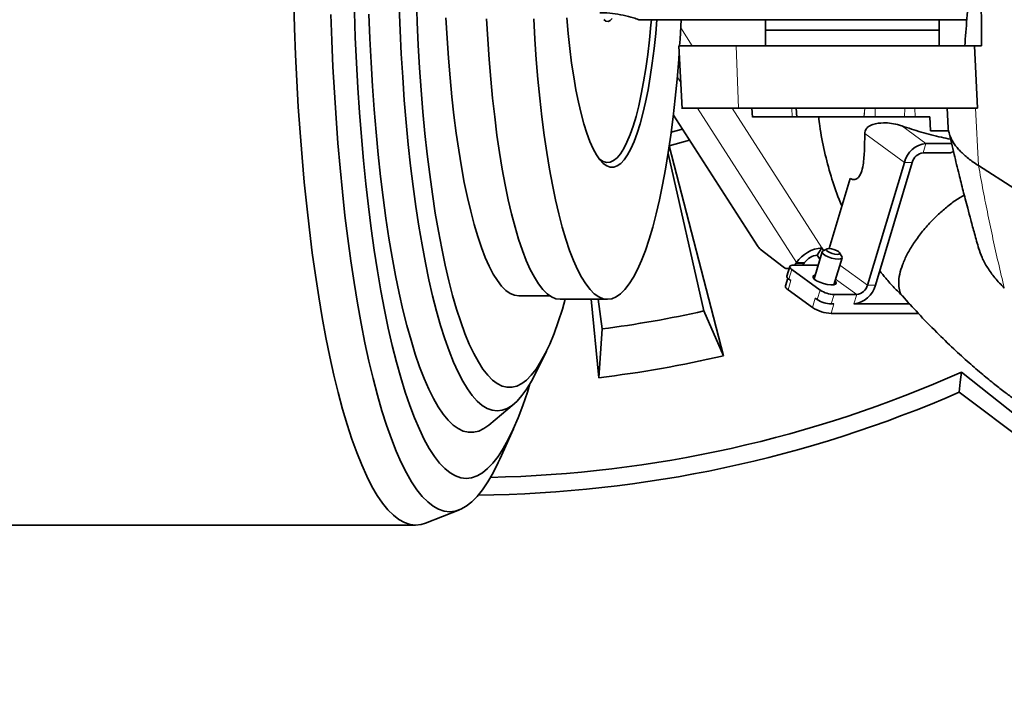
# Model space of a CAD drawing. Header units: millimetres. Extents: x 0 to 14900, y 0 to 10500.
# Tile 36 of 58: x 10777 to 11061, y 5412 to 5603. Entities that reach past the tile are written whole.
import ezdxf

# ---------------------------------------------------------------- set-up
doc = ezdxf.new("R2010")
doc.units = ezdxf.units.MM
doc.header["$LTSCALE"] = 25
doc.styles.add('SLDTEXTSTYLE0', font='TXT', dxfattribs={"width": 0.605})
doc.dimstyles.new('SLDDIMSTYLE1', dxfattribs={"dimtxt": 87.5, "dimasz": 87.5, "dimexe": 0, "dimexo": 0.0625, "dimgap": 21.875, "dimtad": 1, "dimdec": 4, "dimlfac": 25, "dimzin": 12, "dimdsep": 46, "dimtxsty": 'SLDTEXTSTYLE0', "dimsah": 1, "dimcen": 0.09, "dimadec": 1, "dimazin": 3, "dimtfac": 1, "dimtofl": 0, "dimtmove": 0, "dimatfit": 3, "dimfxl": 1, "dimfrac": 2, "dimtolj": 1, "dimtzin": 12, "dimarcsym": 0})

# ---------------------------------------------------------------- blocks, each defined once
blk = doc.blocks.new('_D_7')
at = {"color": 7, "linetype": 'Continuous', "lineweight": 0}
for p, q in [((12304.64, 5821.78), (14452.32, 5821.78)), ((7705.47, 5257.43), (7413.73, 5205.99))]:
    blk.add_line(p, q, dxfattribs=at)
at = {"color": 7, "linetype": 'Continuous', "lineweight": 18}
blk.add_arc((10906.09, 5821.78), 3508.73, 190, 0, dxfattribs=at)
for points in [[(14414.82, 5821.78), (14401.23, 5734.45), (14426.23, 5734.14)], [(7450.66, 5212.5), (7454.65, 5124.2), (7479.21, 5128.85)]]:
    blk.add_solid(points, dxfattribs=at)
at = {"color": 7, "linetype": 'Continuous', "lineweight": 18, "insert": (11078.22, 2427.93), "char_height": 87.5, "attachment_point": 1, "rotation": 5, "style": 'SLDTEXTSTYLE0'}
blk.add_mtext('170°', dxfattribs=at)

msp = doc.modelspace()

# ---------------------------------------------------------------- linework, layer by layer
at = {"color": 7, "linetype": 'Continuous', "lineweight": 35}
for p, q in [((11050.4150163, 5603.2846161), (10966.1893692, 5603.2846161)), ((10992.3535625, 5603.2846161), (10992.3535625, 5600.2846161)), ((11042.3535625, 5600.2846161), (11042.3535625, 5603.2846161)), ((10992.3535625, 5600.2846161), (10992.3535625, 5595.7846161)), ((10992.3535625, 5600.2846161), (11042.3535625, 5600.2846161)), ((11042.3535625, 5595.7846161), (11042.3535625, 5600.2846161)), ((10967.3538135, 5595.7846161), (10968.3099819, 5577.6131296)), ((11052.5360103, 5595.7846161), (10983.8970322, 5595.7846161)), ((11052.5360103, 5595.7846161), (11053.3632565, 5577.7846161)), ((11054.567759, 5595.7846161), (11052.5360103, 5595.7846161)), ((11053.3632565, 5577.7846161), (10984.5293875, 5577.7846161)), ((10988.3538509, 5577.7846161), (10988.5761628, 5575.2538232)), ((11001.1474046, 5577.7846161), (11001.3692321, 5575.251399)), ((11044.6695931, 5577.7833412), (11044.9681889, 5572.1086238)), ((10965.7654419, 5575.8474089), (10989.9889021, 5538.1623948)), ((11020.7072188, 5575.2846161), (11020.6829151, 5575.2846161)), ((11039.6971815, 5575.2846161), (11035.3953687, 5575.2846161)), ((11039.8441697, 5571.2846161), (11039.6971815, 5575.2846161)), ((10965.1445776, 5570.9204166), (10968.3689719, 5571.7970354)), ((10970.4212137, 5568.6043139), (10964.596033, 5567.0201439)), ((11045.0939956, 5571.2846161), (11039.8441697, 5571.2846161)), ((10964.5750132, 5567.0144275), (10980.1935444, 5506.549696)), ((11045.9205045, 5567.6583411), (11038.5418251, 5567.6583411)), ((10974.5064653, 5519.4284967), (10964.251398, 5564.7493731)), ((11045.636801, 5564.9394177), (11037.7268638, 5564.9394177)), ((11045.636801, 5564.9394177), (11046.4737227, 5565.3078815)), ((11032.3156358, 5562.2204944), (11021.7211383, 5526.8744907)), ((11034.6137691, 5562.2204944), (11024.0192716, 5526.8744907)), ((11016.7318965, 5557.5531121), (11010.6861345, 5537.382875)), ((11007.2259864, 5535.4673362), (11008.5895449, 5537.5886566)), ((11009.0719224, 5536.8382104), (11008.5895449, 5537.5886566)), ((11010.043556, 5537.2903152), (11008.9036335, 5536.7599049)), ((10990.8241827, 5537.2257927), (10997.3761648, 5532.1292554)), ((11008.6347527, 5536.4935619), (11006.2939502, 5528.6840349)), ((11007.9769671, 5534.2990177), (11007.2259864, 5535.4673362)), ((11012.0413241, 5526.9613355), (11014.3821266, 5534.7708625)), ((11014.3040802, 5535.1411924), (11013.6438538, 5536.2111735)), ((10999.3194008, 5532.2014274), (10998.5044394, 5529.4825041)), ((11006.9567753, 5532.6079325), (11000.4453975, 5532.6079325)), ((11000.7474378, 5532.6079325), (11001.086079, 5533.0658574)), ((11001.086079, 5533.0658574), (11001.2661614, 5533.3460159)), ((11003.3842123, 5533.0658574), (11003.0455712, 5532.6079325)), ((11003.3842123, 5533.0658574), (11003.5642947, 5533.3460159)), ((10998.7589865, 5528.8927201), (10998.0801903, 5526.628079)), ((10998.8134816, 5531.6013913), (10999.1395479, 5531.6013913)), ((11008.0508422, 5525.4234221), (10999.8949544, 5531.3400777)), ((10999.6625565, 5528.1985361), (10999.0799931, 5528.6211544)), ((10921.2755912, 5523.7846161), (10930.1920333, 5523.7846161)), ((10998.8475951, 5525.4796128), (11005.8383561, 5520.4081936)), ((11007.2358809, 5522.7044987), (11006.6533175, 5523.127117)), ((11018.6080436, 5524.1555673), (11012.0966658, 5524.1555673)), ((10933.1979525, 5522.7846161), (10946.7912989, 5522.7846161)), ((10944.2726439, 5500.215872), (10942.0929133, 5522.7846161)), ((10944.1278648, 5522.7846161), (10945.2119409, 5514.2630817)), ((11012.0477489, 5521.4366439), (11011.2817045, 5521.4366439)), ((11033.8855442, 5521.4366439), (11017.7930822, 5521.4366439)), ((10980.1935444, 5506.549696), (10974.5064653, 5519.4284967)), ((11036.3574399, 5518.7177206), (11011.2327876, 5518.7177206)), ((10945.2119409, 5514.2630817), (10944.2726439, 5500.215872)), ((10926.1521564, 5501.6209786), (10929.1768256, 5507.8102453)), ((11048.7517157, 5501.8119927), (11072.7889894, 5482.7752401)), ((11048.0902085, 5496.0168488), (11074.8808787, 5475.9644813)), ((10912.5994225, 5486.5888673), (10919.8983793, 5492.723071)), ((10915.7469561, 5476.7869439), (10919.6902126, 5485.4927421)), ((10894.4013329, 5458.351508), (10904.153567, 5462.1914878)), ((10606.497512, 5457.7846161), (10891.5170928, 5457.7846161))]:
    msp.add_line(p, q, dxfattribs=at)
at = {"color": 8, "linetype": 'Continuous', "lineweight": 18}
for p, q in [((10967.8953924, 5600.8975192), (10971.1819032, 5595.7846161)), ((10984.5293875, 5577.7846161), (10983.8970322, 5595.7846161)), ((10967.9086009, 5585.2411674), (10966.8932997, 5586.8206957)), ((11001.2661614, 5533.3460159), (10972.7015798, 5577.7846161)), ((10982.7520802, 5577.7846161), (11008.5895449, 5537.5886566)), ((10999.9915696, 5575.2846161), (10999.8594325, 5577.7846161)), ((11020.6829151, 5575.2846161), (11020.8976878, 5577.7846161)), ((11020.7072188, 5575.2846161), (11020.9219915, 5577.7846161)), ((11023.9277916, 5577.7846161), (11023.8781977, 5575.2846161)), ((11032.3237817, 5575.2846161), (11032.4376723, 5577.7846161)), ((11035.349886, 5577.7846161), (11035.3953687, 5575.2846161)), ((11053.6855877, 5561.2744341), (11052.8557488, 5577.7846161)), ((11038.5418251, 5567.6583411), (11031.5780997, 5572.7101474)), ((11032.3156358, 5562.2204944), (11020.9025572, 5570.5000658)), ((11038.5418251, 5567.6583411), (11037.7268638, 5564.9394177)), ((11034.6137691, 5562.2204944), (11032.3156358, 5562.2204944)), ((11001.086079, 5533.0658574), (11003.3842123, 5533.0658574)), ((11003.5642947, 5533.3460159), (11001.2661614, 5533.3460159)), ((11007.3784061, 5532.3020622), (11006.9567753, 5532.6079325)), ((11021.7211383, 5526.8744907), (11013.7488175, 5532.6579783)), ((10999.8949544, 5531.3400777), (10999.0799931, 5528.6211544)), ((10999.6625565, 5528.1985361), (10998.8475951, 5525.4796128)), ((11018.6080436, 5524.1555673), (11012.5233953, 5528.5696506)), ((11021.7211383, 5526.8744907), (11024.0192716, 5526.8744907)), ((11005.8383561, 5520.4081936), (11006.6533175, 5523.127117)), ((11007.2358809, 5522.7044987), (11008.0508422, 5525.4234221)), ((11012.0966658, 5524.1555673), (11011.2817045, 5521.4366439)), ((11017.7930822, 5521.4366439), (11018.6080436, 5524.1555673)), ((11012.0477489, 5521.4366439), (11011.2327876, 5518.7177206))]:
    msp.add_line(p, q, dxfattribs=at)
at = {"color": 7, "linetype": 'Continuous', "lineweight": 35, "flags": 128}
for points in [[(10856.398787, 5608.4759844), (10856.6179095, 5600.8085832), (10856.909366, 5593.1970939), (10857.2725522, 5585.6572925), (10857.7067155, 5578.2048064), (10858.210956, 5570.855082), (10858.7842285, 5563.6233528), (10859.4253449, 5556.5246076), (10860.1329763, 5549.5735597), (10860.9056561, 5542.7846161), (10861.7417828, 5536.171848), (10862.6396233, 5529.7489613), (10863.5973168, 5523.5292685), (10864.6128783, 5517.5256609), (10865.6842029, 5511.7505817), (10866.8090701, 5506.2160008), (10867.9851485, 5500.9333895), (10869.2100004, 5495.9136967), (10870.4810872, 5491.1673264), (10871.7957743, 5486.7041164), (10873.1513368, 5482.5333173), (10874.5449652, 5478.6635737), (10875.9737709, 5475.1029062), (10877.4347925, 5471.8586948), (10878.9250019, 5468.9376638), (10880.4413102, 5466.3458673), (10881.9805748, 5464.0886772), (10883.5396053, 5462.170772), (10885.1151704, 5460.5961268), (10886.7040044, 5459.3680052), (10888.3028143, 5458.4889528), (10889.9082863, 5457.9607916), (10891.5170928, 5457.7846161), (10893.1258992, 5457.9607916), (10894.4013329, 5458.351508)], [(10891.7297679, 5609.2293312), (10891.9661865, 5602.5559031), (10892.2743063, 5595.9504871), (10892.6532968, 5589.4308903), (10893.1021361, 5583.0146884), (10893.6196143, 5576.7191783), (10894.2043364, 5570.5613316), (10894.854726, 5564.5577487), (10895.5690299, 5558.7246143), (10896.3453223, 5553.0776535), (10897.1815106, 5547.6320894), (10898.0753406, 5542.4026024), (10899.0244025, 5537.4032901), (10900.026138, 5532.64763), (10901.0778464, 5528.1484423), (10902.1766927, 5523.9178562), (10903.3197145, 5519.9672764), (10904.5038304, 5516.3073532), (10905.7258482, 5512.947953), (10906.9824736, 5509.898132), (10908.270319, 5507.1661122), (10909.5859126, 5504.7592586), (10910.9257077, 5502.6840596), (10912.2860925, 5500.9461096), (10913.6633997, 5499.5500937), (10915.0539162, 5498.4997755), (10916.4538935, 5497.7979863), (10917.8595575, 5497.4466181), (10919.2671187, 5497.4466181), (10920.6727827, 5497.7979863), (10922.07276, 5498.4997755), (10923.4632766, 5499.5500937), (10924.8405837, 5500.9461096), (10926.2009685, 5502.6840596), (10927.5407636, 5504.7592586), (10928.8563572, 5507.1661122), (10930.1442026, 5509.898132), (10931.400828, 5512.947953), (10932.6228459, 5516.3073532), (10933.8069617, 5519.9672764), (10934.6347172, 5522.7846161)], [(10873.8860523, 5605.5026769), (10874.1429942, 5598.1539411), (10874.4723492, 5590.8723283), (10874.8733711, 5583.6743337), (10875.3451516, 5576.5762631), (10875.8866218, 5569.5941959), (10876.4965551, 5562.7439487), (10877.17357, 5556.0410395), (10877.9161326, 5549.5006526), (10878.7225609, 5543.1376041), (10879.5910281, 5536.9663082), (10880.5195668, 5531.0007451), (10881.5060735, 5525.2544285), (10882.5483135, 5519.7403758), (10883.6439258, 5514.4710781), (10884.7904285, 5509.4584719), (10885.9852243, 5504.7139126), (10887.2256068, 5500.2481479), (10888.5087659, 5496.0712944), (10889.831795, 5492.1928139), (10891.191697, 5488.6214925), (10892.5853912, 5485.3654203), (10894.0097204, 5482.4319734), (10895.4614582, 5479.8277969), (10896.9373159, 5477.5587903), (10898.4339501, 5475.6300934), (10899.9479706, 5474.0460755), (10901.4759475, 5472.8103249), (10903.0144195, 5471.9256408), (10904.5599015, 5471.3940275), (10906.1088925, 5471.2166891), (10907.6578835, 5471.3940275), (10909.2033655, 5471.9256408), (10910.7418375, 5472.8103249), (10912.2698144, 5474.0460755), (10913.7838349, 5475.6300934), (10915.2804691, 5477.5587903), (10916.7563268, 5479.8277969), (10918.2080646, 5482.4319734), (10919.6323939, 5485.3654203), (10921.0260881, 5488.6214925), (10922.38599, 5492.1928139), (10923.7090191, 5496.0712944), (10924.4579515, 5498.4569884)], [(10886.8118456, 5607.0226388), (10887.0666613, 5600.1849552), (10887.3931588, 5593.4181196), (10887.7904999, 5586.7395022), (10888.2576647, 5580.1662471), (10888.7934539, 5573.7152277), (10889.3964921, 5567.4030036), (10890.0652315, 5561.2457782), (10890.7979553, 5555.2593571), (10891.5927827, 5549.4591073), (10892.4476733, 5543.8599179), (10893.3604326, 5538.476162), (10894.3287177, 5533.3216597), (10895.3500429, 5528.4096424), (10896.4217865, 5523.7527192), (10897.5411974, 5519.3628445), (10898.705402, 5515.2512868), (10899.9114118, 5511.4286006), (10901.1561311, 5507.9045986), (10902.4363647, 5504.688327), (10903.7488262, 5501.7880417), (10905.0901465, 5499.2111878), (10906.4568826, 5496.9643801), (10907.8455259, 5495.053386), (10909.252512, 5493.4831111), (10910.674229, 5492.2575862), (10912.1070274, 5491.3799573), (10913.5472293, 5490.8524772), (10914.9911377, 5490.6764999), (10916.4350462, 5490.8524772), (10917.8752481, 5491.3799573), (10919.3080465, 5492.2575862), (10920.7297635, 5493.4831111), (10922.1367496, 5495.053386), (10923.5253929, 5496.9643801), (10924.892129, 5499.2111878), (10926.1521564, 5501.6209786)], [(10867.1200272, 5604.8303284), (10867.3769569, 5597.2551533), (10867.7063541, 5589.7451296), (10868.1075158, 5582.3162841), (10868.5795861, 5574.9844703), (10869.1215573, 5567.7653347), (10869.7322731, 5560.6742832), (10870.41043, 5553.7264486), (10871.1545808, 5546.9366579), (10871.9631375, 5540.3194008), (10872.8343746, 5533.8887988), (10873.7664328, 5527.6585753), (10874.7573231, 5521.6420257), (10875.8049308, 5515.8519898), (10876.9070204, 5510.3008238), (10878.0612398, 5505.0003741), (10879.2651259, 5499.9619522), (10880.5161097, 5495.1963102), (10881.8115213, 5490.7136184), (10883.1485963, 5486.5234431), (10884.5244814, 5482.6347261), (10885.9362404, 5479.0557664), (10887.3808604, 5475.7942015), (10888.8552586, 5472.8569918), (10890.3562886, 5470.2504055), (10891.880747, 5467.9800051), (10893.4253806, 5466.0506359), (10894.9868931, 5464.466415), (10896.5619522, 5463.2307235), (10898.1471965, 5462.3461982), (10899.7392431, 5461.8147269), (10901.3346944, 5461.6374437), (10902.9301458, 5461.8147269), (10904.5221924, 5462.3461982), (10906.1074367, 5463.2307235), (10907.6824957, 5464.466415), (10909.2440082, 5466.0506359), (10910.7886418, 5467.9800051), (10912.3131003, 5470.2504055), (10913.8141302, 5472.8569918), (10915.2885284, 5475.7942015), (10915.7469561, 5476.7869439)], [(10878.0509174, 5604.8368916), (10878.3228756, 5597.8679412), (10878.6661601, 5590.9722019), (10879.0799306, 5584.1665488), (10879.5631747, 5577.4676363), (10880.1147098, 5570.891858), (10880.7331862, 5564.4553058), (10881.4170903, 5558.173731), (10882.1647485, 5552.0625057), (10882.9743313, 5546.1365851), (10883.8438573, 5540.4104709), (10884.7711988, 5534.8981759), (10885.7540863, 5529.6131895), (10886.7901147, 5524.5684451), (10887.8767484, 5519.776288), (10889.0113285, 5515.2484453), (10890.1910783, 5510.9959976), (10891.4131108, 5507.0293511), (10892.6744355, 5503.358213), (10893.9719657, 5499.9915672), (10895.3025262, 5496.9376523), (10896.6628608, 5494.2039419), (10898.0496406, 5491.7971258), (10899.4594719, 5489.7230939), (10900.8889047, 5487.9869217), (10902.3344407, 5486.5928578), (10903.7925426, 5485.5443139), (10905.2596422, 5484.8438558), (10906.7321492, 5484.4931977), (10908.2064601, 5484.4931977), (10909.6789671, 5484.8438558), (10911.1460667, 5485.5443139), (10912.5994225, 5486.5888673)], [(10900.2343979, 5603.8005655), (10900.5599561, 5597.9570799), (10900.9556094, 5592.2145212), (10901.4200191, 5586.5923204), (10901.9516138, 5581.1095013), (10902.5485947, 5575.7846161), (10903.2089418, 5570.6356824), (10903.9304208, 5565.6801225), (10904.7105903, 5560.9347047), (10905.5468105, 5556.4154857), (10906.436252, 5552.1377574), (10907.375905, 5548.115994), (10908.3625903, 5544.363804), (10909.392969, 5540.8938837), (10910.4635547, 5537.7179741), (10911.570725, 5534.8468215), (10912.7107335, 5532.290141), (10913.8797227, 5530.0565835), (10915.0737372, 5528.1537068), (10916.2887368, 5526.5879495), (10917.5206104, 5525.3646098), (10918.7651896, 5524.4878269), (10920.0182632, 5523.9605676), (10921.2755912, 5523.7846161)], [(10911.95444, 5603.5699496), (10912.2831285, 5597.6702766), (10912.6825862, 5591.872501), (10913.1514614, 5586.1962406), (10913.6881676, 5580.6607022), (10914.2908887, 5575.2846161), (10914.9575853, 5570.0861734), (10915.6860015, 5565.0829639), (10916.4736727, 5560.2919171), (10917.3179335, 5555.7292441), (10918.2159273, 5551.4103837), (10919.1646155, 5547.3499495), (10920.160788, 5543.5616808), (10921.2010742, 5540.0583959), (10922.2819541, 5536.8519487), (10923.3997702, 5533.9531888), (10924.5507403, 5531.3719249), (10925.7309698, 5529.1168909), (10926.9364652, 5527.1957173), (10928.1631475, 5525.6149047), (10929.406866, 5524.379802), (10930.6634124, 5523.4945885), (10931.9285348, 5522.9622595), (10933.1979525, 5522.7846161), (10933.1979525, 5522.7846161)], [(10925.5477864, 5603.5699496), (10925.8764749, 5597.6702766), (10926.2759326, 5591.872501), (10926.7448078, 5586.1962406), (10927.2815139, 5580.6607022), (10927.884235, 5575.2846161), (10928.5509316, 5570.0861734), (10929.2793479, 5565.0829639), (10930.067019, 5560.2919171), (10930.9112799, 5555.7292441), (10931.8092736, 5551.4103837), (10932.7579618, 5547.3499495), (10933.7541344, 5543.5616808), (10934.7944206, 5540.0583959), (10935.8753005, 5536.8519487), (10936.9931166, 5533.9531888), (10938.1440867, 5531.3719249), (10939.3243162, 5529.1168909), (10940.5298116, 5527.1957173), (10941.7564939, 5525.6149047), (10943.0002124, 5524.379802), (10944.2567587, 5523.4945885), (10945.5218811, 5522.9622595), (10946.7912989, 5522.7846161), (10948.0607166, 5522.9622595), (10949.325839, 5523.4945885), (10950.5823853, 5524.379802), (10951.8261038, 5525.6149047), (10953.0527861, 5527.1957173), (10954.2582815, 5529.1168909), (10955.438511, 5531.3719249), (10956.5894811, 5533.9531888), (10957.7072972, 5536.8519487), (10958.7881771, 5540.0583959), (10959.8284633, 5543.5616808), (10960.8246359, 5547.3499495), (10961.7733241, 5551.4103837), (10962.6713179, 5555.7292441), (10963.5155787, 5560.2919171), (10964.3032498, 5565.0829639), (10965.0316661, 5570.0861734), (10965.6983627, 5575.2846161), (10966.3010838, 5580.6607022), (10966.8377899, 5586.1962406), (10967.3066651, 5591.872501), (10967.4565727, 5593.9189022)], [(10935.0776081, 5603.8501465), (10935.4755841, 5599.3460172), (10935.9408596, 5594.9936203), (10936.4709523, 5590.8161774), (10937.0630338, 5586.8359772), (10937.7139451, 5583.0742557), (10938.4202133, 5579.5510833), (10939.1780703, 5576.2852577), (10939.9834724, 5573.2942034), (10940.8321225, 5570.5938791), (10941.7194928, 5568.1986921), (10942.6408487, 5566.1214218), (10943.5912744, 5564.3731513), (10944.5656989, 5562.9632084), (10945.5589232, 5561.8991157), (10946.5656482, 5561.1865507), (10947.5805024, 5560.8293152), (10948.5980712, 5560.8293152), (10949.6129254, 5561.1865507), (10950.6196504, 5561.8991157), (10951.6128747, 5562.9632084), (10952.5872992, 5564.3731513), (10953.5377249, 5566.1214218), (10954.4590808, 5568.1986921), (10955.346451, 5570.5938791), (10956.1951012, 5573.2942034), (10957.0005033, 5576.2852577), (10957.7583603, 5579.5510833), (10958.4646285, 5583.0742557), (10959.1155398, 5586.8359772), (10959.7076213, 5590.8161774), (10960.2377139, 5594.9936203), (10960.7029895, 5599.3460172), (10961.0531375, 5603.2571703)], [(10959.4369866, 5603.2544375), (10959.3153522, 5601.8511452), (10958.8829246, 5597.4735416), (10958.3844568, 5593.2614867), (10957.8226712, 5589.2379851), (10957.2006361, 5585.4250118), (10956.5217488, 5581.843392), (10955.7897171, 5578.5126873), (10955.0085392, 5575.4510887), (10954.1824816, 5572.6753177), (10953.3160559, 5570.2005346), (10952.4139942, 5568.0402558), (10951.4812233, 5566.2062799), (10950.5228377, 5564.7086236), (10949.5440717, 5563.5554665), (10948.550271, 5562.7531067), (10947.5468635, 5562.3059264), (10946.5393293, 5562.2163681), (10945.5331712, 5562.4849208), (10944.5338846, 5563.1101178), (10944.3038186, 5563.3056259)], [(10945.7206025, 5603.3207038), (10946.3297294, 5602.88337), (10946.9453357, 5602.7955952), (10947.5587796, 5603.0586114), (10948.1614498, 5603.6687265)], [(10967.5833394, 5595.7639273), (10967.7061228, 5597.6702766), (10968.0206629, 5603.2846161)], [(11053.6855877, 5561.2744341), (11064.1204382, 5554.6254858), (11073.2872333, 5548.7845373)], [(11010.6149666, 5537.3837565), (11010.1173516, 5537.3194167), (11009.8728739, 5537.1361925), (11009.9187532, 5536.861978), (11010.2480046, 5536.53852), (11010.8105026, 5536.215062), (11011.5206121, 5535.9408475), (11012.2702253, 5535.7576233), (11012.9452203, 5535.6932835), (11013.4428353, 5535.7576233), (11013.687313, 5535.9408475), (11013.6414338, 5536.215062), (11013.3121824, 5536.53852), (11012.7496843, 5536.861978), (11012.0395748, 5537.1361925), (11011.2899617, 5537.3194167), (11010.6149666, 5537.3837565)], [(11014.3040802, 5535.1411924), (11014.3725267, 5534.9982848), (11014.3244597, 5534.6609791), (11013.9367392, 5534.4408184), (11013.2561299, 5534.3643574), (11012.3647234, 5534.4408184), (11011.3700365, 5534.6609791), (11010.392043, 5534.9982848), (11009.5487034, 5535.4120515), (11008.9417369, 5535.8523729), (11008.6443527, 5536.2661396), (11008.6924197, 5536.6034453), (11008.9036335, 5536.7599049)], [(11000.4453975, 5532.6079325), (11000.0306353, 5532.5835711), (10999.6989749, 5532.5114228), (10999.4631619, 5532.3942605), (10999.3322585, 5532.2365865), (10999.311295, 5532.0444601), (10999.4010773, 5531.8252648), (10999.598155, 5531.5874239), (10999.8949544, 5531.3400777)], [(11007.4906759, 5532.6766234), (11007.4207781, 5532.6601759), (11006.9567753, 5532.6079325)], [(10999.0799931, 5528.6211544), (10998.7831936, 5528.8685006), (10998.5861159, 5529.1063414), (10998.4963337, 5529.3255368), (10998.5044394, 5529.4825041)], [(11012.3764687, 5528.079465), (11012.5331457, 5527.9014662), (11012.7033804, 5527.4732286), (11012.5086215, 5527.1434435), (11011.9699742, 5526.947848), (11011.1458092, 5526.9076381), (11010.1254376, 5527.0271711), (11009.0194326, 5527.2934937), (11007.9476469, 5527.6777457), (11007.0262251, 5528.1382875), (11006.3550176, 5528.6252123), (11006.0067601, 5529.0857541), (11006.0191918, 5529.4700062), (11006.3909654, 5529.7363288), (11006.6290947, 5529.8021643)], [(10998.8475951, 5525.4796128), (10998.4518625, 5525.8094077), (10998.1890923, 5526.1265288), (10998.0693826, 5526.4187893), (10998.0801903, 5526.628079)], [(11048.7517157, 5501.8119927), (11048.4231787, 5498.9070294), (11048.0902085, 5496.0168488)]]:
    msp.add_lwpolyline(points, dxfattribs=at)
at = {"color": 7, "linetype": 'Continuous', "lineweight": 18}
for radius in [3200, 1067]:
    msp.add_arc((10906.0902605, 5821.7846161), radius, 190, 170, dxfattribs=at)
at = {"color": 7, "linetype": 'Continuous', "lineweight": 35}
for centre, radius, start, end in [((11039.4247196, 5560.3641168), 7.3474629, 96.901520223, 165.365287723), ((11038.168311, 5561.2923056), 3.6737314, 96.901520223, 165.365287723), ((10993.1576768, 5540.1476109), 3.7392801, 212.066868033, 231.387578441), ((11009.2910016, 5527.9359396), 9.6781707, 94.156341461, 146.013481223), ((11007.5767148, 5530.6409777), 4.8390853, 94.156341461, 146.013481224), ((10998.8224414, 5533.8618018), 2.2568636, 230.145906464, 278.285588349), ((11016.9101877, 5528.7308682), 7.3474629, 276.901520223, 345.365287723), ((11018.1665963, 5527.8026795), 3.6737314, 276.901520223, 345.365287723), ((11012.328515, 5531.984613), 7.832478, 236.897020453, 268.30373959), ((11011.5419199, 5529.1564482), 10.443304, 236.897020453, 268.30373959), ((11011.5135537, 5529.2656897), 7.832478, 236.897020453, 268.30373959), ((10906.0902605, 5821.7846161), 310, 277.25, 282.75), ((10906.0902605, 5821.7846161), 323.8276572, 276.771473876, 283.228526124), ((10906.0902605, 5821.7846161), 350.3352259, 271.141701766, 294.029950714), ((10906.0902605, 5821.7846161), 355.3711066, 270.561469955, 293.552058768)]:
    msp.add_arc(centre, radius, start, end, dxfattribs=at)
for points, knots in [([(11049.7240047, 5595.7846161), (11049.928055, 5598.354786), (11050.3406563, 5603.5518148), (11050.8935985, 5611.3455659), (11051.3437531, 5618.7116837), (11051.564345, 5623.2284963), (11051.6753172, 5625.50075)], [0, 0, 0, 0, 0.2795111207, 0.5651872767, 0.7812606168, 1, 1, 1, 1]), ([(11054.3199568, 5620.7578486), (11054.3771394, 5616.1654475), (11054.4809798, 5607.8258935), (11054.5408555, 5599.5176849), (11054.567759, 5595.7846161)], [0, 0, 0, 0, 0.5506770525, 1, 1, 1, 1]), ([(10944.6223209, 5605.266496), (10944.7605268, 5605.2723323), (10945.963306, 5605.323125), (10948.2155062, 5605.1196149), (10951.3043275, 5604.635813), (10953.8509361, 5603.9996916), (10955.3080703, 5603.4465343), (10955.8227341, 5603.2511576)], [0, 0, 0, 0, 0.0360549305, 0.313779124, 0.5864356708, 0.853927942, 1, 1, 1, 1]), ([(10966.1893692, 5603.2846161), (10965.7658711, 5603.2846161), (10964.9178829, 5603.2846161), (10963.4986054, 5603.2846161), (10962.0718782, 5603.2846161), (10960.6756732, 5603.2846161), (10959.2607183, 5603.2846161), (10957.9602838, 5603.2846161), (10957.0278353, 5603.2846161), (10956.4474651, 5603.2846161), (10956.0691054, 5603.2846161), (10955.8541691, 5603.2846161), (10955.8395127, 5603.2846161), (10955.8350734, 5603.2846161)], [0, 0, 0, 0, 0.1361896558, 0.2726983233, 0.3853799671, 0.4981117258, 0.6108296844, 0.7235629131, 0.8182187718, 0.8658183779, 0.9135948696, 0.9738287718, 1, 1, 1, 1]), ([(10983.8970322, 5595.7846161), (10982.8925435, 5595.7846161), (10980.8765854, 5595.7846161), (10978.1436167, 5595.7846161), (10975.6403968, 5595.7846161), (10973.4492985, 5595.7846161), (10971.5828755, 5595.7846161), (10970.0455983, 5595.7846161), (10968.8280456, 5595.7846161), (10967.9707327, 5595.7846161), (10967.4451989, 5595.7846161), (10967.3883776, 5595.7846161), (10967.3604413, 5595.7846161)], [0, 0, 0, 0, 0.0989389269, 0.1985654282, 0.3003600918, 0.402906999, 0.502104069, 0.6019916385, 0.7029546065, 0.8053888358, 0.9043193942, 1, 1, 1, 1]), ([(10984.5293875, 5577.7846161), (10983.5440083, 5577.7846161), (10981.5664025, 5577.7846161), (10978.8854137, 5577.7846161), (10976.4297975, 5577.7846161), (10974.2803475, 5577.7846161), (10972.4493915, 5577.7846161), (10970.9413287, 5577.7846161), (10969.746933, 5577.7846161), (10968.9059825, 5577.7846161), (10968.3905565, 5577.7846161), (10968.3348718, 5577.7846161), (10968.3074979, 5577.7846161)], [0, 0, 0, 0, 0.09894135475, 0.19857024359, 0.30036723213, 0.40291647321, 0.50211793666, 0.60201000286, 0.70297765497, 0.80541684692, 0.90434531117, 1, 1, 1, 1]), ([(10999.9915696, 5575.2846161), (10999.3691288, 5575.2846161), (10998.1199233, 5575.2846161), (10996.3966153, 5575.2846161), (10994.7928422, 5575.2846161), (10992.8865423, 5575.2846161), (10991.3214791, 5575.2846161), (10990.1300087, 5575.2846161), (10989.2045837, 5575.2846161), (10988.6487246, 5575.2846161), (10988.5945895, 5575.2846161), (10988.5767684, 5575.2846161)], [0, 0, 0, 0, 0.0897690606, 0.1801617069, 0.2725186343, 0.365556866, 0.5460852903, 0.6377139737, 0.7306802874, 0.9113408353, 1, 1, 1, 1]), ([(11001.3663234, 5575.2846161), (11001.343361, 5575.2846161), (11001.2988072, 5575.2846161), (11001.1676858, 5575.2846161), (11000.9900121, 5575.2846161), (11000.7448117, 5575.2846161), (11000.5474537, 5575.2846161), (11000.3016922, 5575.2846161), (11000.1230938, 5575.2846161), (10999.9915696, 5575.2846161)], [0, 0, 0, 0, 0.083710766, 0.1624230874, 0.3903462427, 0.5447526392, 0.7014025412, 0.7801055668, 1, 1, 1, 1]), ([(11020.6829151, 5575.2846161), (11020.620431, 5575.2846161), (11020.4950294, 5575.2846161), (11020.2223801, 5575.2846161), (11019.8860286, 5575.2846161), (11019.35381, 5575.2846161), (11018.7027993, 5575.2846161), (11017.9482803, 5575.2846161), (11017.1284011, 5575.2846161), (11016.2186734, 5575.2846161), (11015.2418726, 5575.2846161), (11014.2255582, 5575.2846161), (11013.1594602, 5575.2846161), (11012.0702875, 5575.2846161), (11011.244734, 5575.2846161), (11010.4222329, 5575.2846161), (11009.6064402, 5575.2846161), (11008.7915253, 5575.2846161), (11007.7328486, 5575.2846161), (11006.7186601, 5575.2846161), (11005.771996, 5575.2846161), (11004.8765081, 5575.2846161), (11004.0650851, 5575.2846161), (11003.3575532, 5575.2846161), (11002.7249678, 5575.2846161), (11002.2074484, 5575.2846161), (11001.8176121, 5575.2846161), (11001.5929754, 5575.2846161), (11001.4383762, 5575.2846161), (11001.3919618, 5575.2846161), (11001.3704605, 5575.2846161)], [0, 0, 0, 0, 0.0290395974, 0.0582806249, 0.0881575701, 0.1182543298, 0.1766972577, 0.2063615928, 0.2364587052, 0.2948972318, 0.3245593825, 0.3546533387, 0.4131042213, 0.4427726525, 0.4728731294, 0.5019311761, 0.531191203, 0.5610881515, 0.5912054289, 0.6496616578, 0.6793329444, 0.7094369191, 0.7678804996, 0.7975453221, 0.827641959, 0.8858891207, 0.9157750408, 0.9458809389, 0.9749294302, 1, 1, 1, 1]), ([(11007.6416883, 5575.2846161), (11007.7355515, 5574.422811), (11008.1013401, 5571.0643241), (11009.2467596, 5565.3547499), (11011.1107031, 5558.2967394), (11012.8390107, 5553.0644522), (11014.0774854, 5550.2835472), (11014.3616722, 5549.6454264)], [0, 0, 0, 0, 0.0971027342, 0.378413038, 0.6527232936, 0.9203120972, 1, 1, 1, 1]), ([(11023.8781977, 5575.2846161), (11023.4262696, 5575.2846161), (11022.5224296, 5575.2846161), (11021.4611057, 5575.2846161), (11020.9051604, 5575.2846161), (11020.7485363, 5575.2846161), (11020.7072188, 5575.2846161)], [0, 0, 0, 0, 0.2977657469, 0.5955209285, 0.8932984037, 1, 1, 1, 1]), ([(11032.3237817, 5575.2846161), (11031.1838365, 5575.2846161), (11029.2816093, 5575.2846161), (11026.4212872, 5575.2846161), (11024.7282451, 5575.2846161), (11023.8781977, 5575.2846161)], [0, 0, 0, 0, 0.4268040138, 0.7122080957, 1, 1, 1, 1]), ([(11035.3953687, 5575.2846161), (11035.0964952, 5575.2846161), (11034.3306135, 5575.2846161), (11033.2518204, 5575.2846161), (11032.5790413, 5575.2846161), (11032.3237817, 5575.2846161)], [0, 0, 0, 0, 0.2842631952, 0.7284417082, 1, 1, 1, 1]), ([(11020.9025572, 5570.5000658), (11020.920343, 5570.7362832), (11020.9559518, 5571.2092103), (11021.3084538, 5571.9044589), (11022.0546528, 5572.6238968), (11023.7145182, 5573.3676412), (11026.0154848, 5573.653613), (11028.6239368, 5573.4858733), (11030.3905377, 5573.1069718), (11031.3647536, 5572.7814371), (11031.5780997, 5572.7101474)], [0, 0, 0, 0, 0.05528639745, 0.11068802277, 0.18425796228, 0.31322213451, 0.57034434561, 0.75576785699, 0.94651495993, 1, 1, 1, 1]), ([(11031.5780997, 5572.7101474), (11033.4326244, 5572.0953999), (11037.1987194, 5570.8469953), (11041.974745, 5569.6013202), (11044.7549386, 5569.0607963), (11045.6304787, 5568.8905742)], [0, 0, 0, 0, 0.3992677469, 0.8108170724, 1, 1, 1, 1]), ([(11044.9492077, 5572.4693551), (11044.9491477, 5572.4683849), (11044.9198899, 5571.9954354), (11045.0995027, 5571.0503528), (11045.4743566, 5569.7509219), (11046.0319825, 5568.5760038), (11046.6743774, 5567.5247625), (11047.4650594, 5566.4794457), (11048.4048297, 5565.4353359), (11049.4939232, 5564.3874338), (11050.7371266, 5563.3413451), (11052.118101, 5562.3023385), (11053.1629488, 5561.6171629), (11053.6855877, 5561.2744341)], [0, 0, 0, 0, 0.00025571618, 0.12466444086, 0.24924946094, 0.34229968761, 0.43542397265, 0.528771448, 0.62219349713, 0.71645212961, 0.81078752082, 0.90535481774, 1, 1, 1, 1]), ([(11016.7318965, 5557.5531121), (11017.0273154, 5557.4305349), (11017.6209411, 5557.1842238), (11018.5242627, 5557.3534826), (11019.3092626, 5558.0607851), (11020.00912, 5559.4366307), (11020.4557983, 5561.3940227), (11020.7141398, 5563.6778128), (11020.8839275, 5566.6936083), (11020.8950853, 5568.9733964), (11020.9025572, 5570.5000658)], [0, 0, 0, 0, 0.0830291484, 0.166841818, 0.2405571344, 0.3251472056, 0.4691740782, 0.5999120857, 0.7320795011, 1, 1, 1, 1]), ([(11045.1055249, 5571.1209463), (11045.6198184, 5568.915601), (11046.5838703, 5564.7816437), (11047.9804807, 5559.0901565), (11049.0555766, 5554.8333218), (11049.8939921, 5551.5857873), (11050.6290631, 5548.779888), (11051.5192603, 5545.4421346), (11052.5745878, 5541.5607961), (11053.3469652, 5538.8025766), (11053.7552015, 5537.3447331)], [0, 0, 0, 0, 0.1949272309, 0.3653943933, 0.5040585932, 0.5725953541, 0.6540011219, 0.7536068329, 0.8697700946, 1, 1, 1, 1]), ([(11049.6035032, 5552.7163174), (11049.136574, 5552.480025), (11047.6083619, 5551.7066637), (11045.2460608, 5549.9409572), (11042.4570725, 5547.6179346), (11039.7665069, 5544.9628231), (11037.196479, 5542.0034268), (11034.9159187, 5538.8524952), (11033.0692475, 5535.7082429), (11031.7320275, 5532.7227305), (11030.9045591, 5529.9402928), (11030.6069024, 5527.4809442), (11030.8211505, 5525.4777354), (11031.3149406, 5524.1697674), (11031.6978109, 5523.875993), (11031.7833856, 5523.810332)], [0, 0, 0, 0, 0.0341087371, 0.1116344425, 0.1870805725, 0.2641259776, 0.3517479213, 0.4419285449, 0.529253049, 0.6191099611, 0.7064505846, 0.7963105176, 0.8838802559, 0.9740462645, 1, 1, 1, 1]), ([(11053.7205135, 5537.5337569), (11054.0096705, 5536.6358319), (11054.6110864, 5534.7682426), (11056.212617, 5531.9033051), (11058.3157776, 5528.9534562), (11060.1840483, 5526.9860003), (11061.1181814, 5526.0022748)], [0, 0, 0, 0, 0.234763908, 0.4882841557, 0.7441427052, 1, 1, 1, 1]), ([(11025.2439351, 5530.9602872), (11025.8098568, 5530.2572763), (11027.1491004, 5528.5936136), (11029.3321421, 5526.15873), (11031.005344, 5524.5058878), (11031.8122825, 5523.7087683)], [0, 0, 0, 0, 0.2747719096, 0.6502428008, 1, 1, 1, 1]), ([(11031.7560135, 5523.7846869), (11033.2518626, 5522.1134563), (11036.4876325, 5518.4983074), (11041.4310488, 5513.4326014), (11046.343156, 5508.6765557), (11050.7822648, 5504.6416839), (11054.7371427, 5501.2446641), (11058.2020885, 5498.420762), (11061.1709739, 5496.1122761), (11063.7344881, 5494.198911), (11065.825192, 5492.6939293), (11067.4498658, 5491.558287), (11068.8727627, 5490.5845346), (11070.5574853, 5489.4534779), (11071.8929446, 5488.5953898), (11072.678245, 5488.0908017)], [0, 0, 0, 0, 0.1184529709, 0.256233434, 0.3794446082, 0.4887586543, 0.5847086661, 0.6677099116, 0.7380795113, 0.7960520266, 0.8485912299, 0.8844109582, 0.9090362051, 0.9465098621, 1, 1, 1, 1])]:
    msp.add_open_spline(points, degree=3, knots=knots, dxfattribs=at)
at = {"color": 8, "linetype": 'Continuous', "lineweight": 18}
msp.add_open_spline([(11053.6855877, 5561.2744341), (11054.1343296, 5558.8304231), (11055.0040333, 5554.0937003), (11056.4009482, 5547.0816173), (11057.849972, 5540.1993301), (11059.4119445, 5533.1656736), (11060.5390489, 5528.4336823), (11061.1181814, 5526.0022748)], degree=3, knots=[0, 0, 0, 0, 0.2063968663, 0.4000165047, 0.594488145, 0.7916385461, 1, 1, 1, 1], dxfattribs=at)

# ---------------------------------------------------------------- dimensions: what is measured, and where the dimension line sits
at = {"color": 7, "linetype": 'Continuous', "lineweight": 18}
dim = msp.add_angular_dim_2l(base=(11211.8965342, 2326.4029129), line1=((9855.300388, 5636.5020105), (7754.7054508, 5266.1104475)), line2=((12254.6391346, 5821.7846161), (9557.5413863, 5821.7846161)), dimstyle='SLDDIMSTYLE1', dxfattribs=at)
dim.commit()
dim.dimension.update_dxf_attribs({"geometry": '_D_7', "text_midpoint": (11211.8965342, 2326.4029129), "dimtype": 162})

doc.saveas('drawing.dxf')
